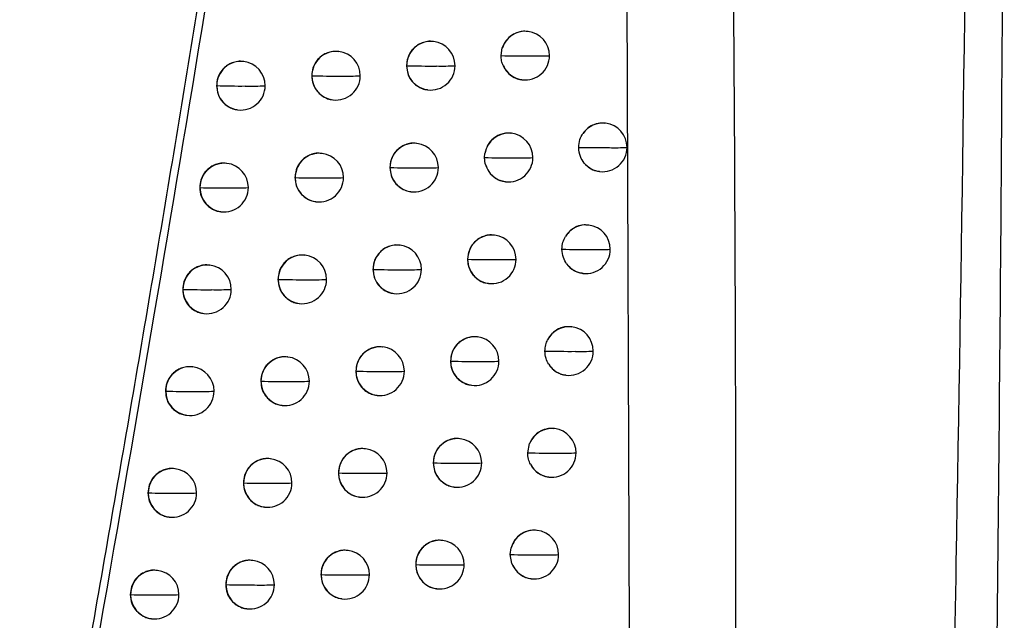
# Model space of a CAD drawing. Header units: millimetres. Extents: x 12 to 1209, y -252 to 1182.
# Tile 63 of 162: x 244 to 264, y 390 to 402. Entities that reach past the tile are written whole.
import ezdxf

# ---------------------------------------------------------------- set-up
doc = ezdxf.new("R2010")
doc.units = ezdxf.units.MM

msp = doc.modelspace()

# ---------------------------------------------------------------- linework, layer by layer
at = {"color": 7, "linetype": 'Continuous', "lineweight": 25}
for p, q in [((256.651, 389.824), (256.562, 411.89)), ((254.564, 402.148), (254.556, 402.15)), ((252.625, 401.942), (252.616, 401.943)), ((250.678, 401.736), (250.67, 401.737)), ((254.011, 401.653), (254.036, 401.81)), ((248.725, 401.531), (248.717, 401.532)), ((252.07, 401.445), (252.071, 401.445)), ((250.121, 401.24), (250.124, 401.239)), ((248.166, 401.035), (248.171, 401.034)), ((254.439, 401.156), (254.445, 401.156)), ((252.499, 400.95), (252.506, 400.949)), ((250.553, 400.744), (250.559, 400.743)), ((248.599, 400.539), (248.606, 400.538)), ((256.157, 400.264), (256.148, 400.265)), ((254.223, 400.056), (254.214, 400.057)), ((252.282, 399.85), (252.274, 399.851)), ((250.334, 399.644), (250.326, 399.645)), ((253.669, 399.561), (253.676, 399.641)), ((248.38, 399.439), (248.372, 399.44)), ((253.686, 399.43), (253.669, 399.561)), ((251.727, 399.354), (251.728, 399.353)), ((256.032, 399.272), (256.038, 399.271)), ((249.777, 399.148), (249.78, 399.148)), ((254.098, 399.064), (254.104, 399.064)), ((247.82, 398.943), (247.826, 398.943)), ((252.157, 398.858), (252.163, 398.857)), ((250.209, 398.652), (250.215, 398.651)), ((248.254, 398.447), (248.261, 398.446)), ((255.813, 398.172), (255.804, 398.173)), ((253.877, 397.965), (253.869, 397.966)), ((251.935, 397.759), (251.927, 397.76)), ((249.986, 397.553), (249.978, 397.554)), ((253.323, 397.469), (253.323, 397.469)), ((248.03, 397.348), (248.022, 397.349)), ((251.379, 397.262), (251.381, 397.262)), ((249.428, 397.057), (249.432, 397.057)), ((255.688, 397.18), (255.694, 397.179)), ((247.471, 396.852), (247.476, 396.852)), ((253.752, 396.973), (253.758, 396.972)), ((251.81, 396.767), (251.816, 396.766)), ((249.86, 396.561), (249.867, 396.56)), ((247.904, 396.356), (247.911, 396.355)), ((255.464, 396.082), (255.455, 396.083)), ((253.527, 395.875), (253.518, 395.876)), ((251.583, 395.668), (251.575, 395.669)), ((249.633, 395.463), (249.625, 395.464)), ((252.972, 395.378), (252.973, 395.378)), ((247.676, 395.258), (247.668, 395.259)), ((251.027, 395.172), (251.029, 395.172)), ((249.075, 394.967), (249.079, 394.966)), ((255.339, 395.089), (255.345, 395.089)), ((247.116, 394.762), (247.122, 394.762)), ((247.122, 394.762), (247.122, 394.762)), ((253.402, 394.882), (253.408, 394.882)), ((251.458, 394.676), (251.464, 394.675)), ((249.507, 394.471), (249.514, 394.47)), ((247.55, 394.266), (247.557, 394.265)), ((255.11, 393.992), (255.102, 393.993)), ((253.172, 393.785), (253.164, 393.786)), ((251.227, 393.579), (251.219, 393.58)), ((254.557, 393.496), (254.596, 393.689)), ((249.276, 393.373), (249.267, 393.374)), ((247.317, 393.169), (247.31, 393.17)), ((252.617, 393.288), (252.618, 393.288)), ((250.67, 393.082), (250.673, 393.082)), ((254.985, 392.999), (254.991, 392.999)), ((248.717, 392.877), (248.721, 392.877)), ((253.047, 392.793), (253.053, 392.792)), ((246.758, 392.673), (246.763, 392.672)), ((246.763, 392.672), (246.763, 392.672)), ((251.102, 392.586), (251.108, 392.586)), ((249.15, 392.381), (249.157, 392.38)), ((247.192, 392.177), (247.198, 392.176)), ((254.752, 391.902), (254.744, 391.903)), ((252.813, 391.696), (252.804, 391.697)), ((254.199, 391.407), (254.219, 391.547)), ((250.866, 391.49), (250.858, 391.491)), ((254.233, 391.221), (254.199, 391.407)), ((248.914, 391.285), (248.906, 391.286)), ((252.257, 391.199), (252.259, 391.199)), ((246.954, 391.08), (246.947, 391.081)), ((250.309, 390.994), (250.312, 390.993)), ((248.355, 390.789), (248.36, 390.788)), ((254.627, 390.91), (254.633, 390.91)), ((246.394, 390.584), (246.4, 390.584)), ((246.4, 390.584), (246.4, 390.584)), ((252.687, 390.704), (252.694, 390.703)), ((250.741, 390.498), (250.747, 390.497)), ((248.788, 390.292), (248.795, 390.292)), ((246.829, 390.088), (246.835, 390.087))]:
    msp.add_line(p, q, dxfattribs=at)
at = {"color": 7, "linetype": 'Continuous', "lineweight": 25, "flags": 128}
for points in [[(248.171, 401.034), (248.171, 401.034), (248.171, 401.034), (248.171, 401.034), (248.171, 401.034), (248.171, 401.034), (248.171, 401.034), (248.171, 401.034), (248.171, 401.035)], [(247.826, 398.943), (247.826, 398.943), (247.826, 398.943), (247.826, 398.943), (247.826, 398.943), (247.826, 398.943), (247.826, 398.943), (247.826, 398.943), (247.826, 398.943)], [(247.476, 396.852), (247.476, 396.852), (247.476, 396.852), (247.476, 396.852), (247.476, 396.852), (247.476, 396.852), (247.476, 396.852), (247.476, 396.852), (247.476, 396.852)]]:
    msp.add_lwpolyline(points, dxfattribs=at)
at = {"color": 7, "linetype": 'Continuous', "lineweight": 25}
for centre, radius, start, end in [((254.507, 401.656), 0.496, 83.3925, 161.8494), ((254.505, 401.652), 0.5, 359.8214, 83.1656), ((252.568, 401.448), 0.497, 83.4435, 180.2152), ((252.565, 401.445), 0.5, 359.8289, 83.1656), ((250.621, 401.242), 0.497, 83.4436, 180.2317), ((250.619, 401.239), 0.5, 359.843, 83.1656), ((254.523, 420.199), 18.554, 268.4189, 270.3385), ((254.505, 401.652), 0.5, 263.1656, 359.8214), ((254.743, 407.858), 6.213, 268.9822, 272.4182), ((248.668, 401.037), 0.497, 83.4437, 180.2498), ((248.665, 401.034), 0.5, 359.8621, 83.1656), ((252.571, 418.427), 16.989, 268.3141, 270.3731), ((252.576, 401.444), 0.505, 179.7884, 179.8513), ((252.567, 401.441), 0.496, 179.5403, 262.9184), ((252.565, 401.445), 0.5, 263.1656, 359.8289), ((252.794, 407.573), 6.135, 268.9437, 272.5319), ((254.505, 401.645), 0.493, 203.5539, 263.0865), ((250.613, 417.472), 16.24, 268.2758, 270.3887), ((250.63, 401.238), 0.505, 179.8049, 179.8513), ((250.62, 401.235), 0.496, 179.5403, 262.9184), ((250.619, 401.239), 0.5, 263.1656, 359.843), ((250.839, 407.484), 6.252, 268.9388, 272.5667), ((248.648, 417.028), 16, 268.2897, 270.3923), ((248.667, 401.03), 0.496, 179.5403, 262.9184), ((248.665, 401.034), 0.5, 263.1656, 359.8621), ((248.876, 407.589), 6.563, 268.9659, 272.5243), ((256.099, 399.774), 0.493, 83.2725, 145.3989), ((256.097, 399.767), 0.5, 359.8204, 83.1656), ((254.166, 399.564), 0.496, 83.3751, 170.9752), ((254.164, 399.56), 0.5, 359.8214, 83.1656), ((252.225, 399.356), 0.497, 83.4435, 180.2178), ((252.223, 399.353), 0.5, 359.8301, 83.1656), ((250.278, 399.15), 0.497, 83.4436, 180.2345), ((250.275, 399.148), 0.5, 359.845, 83.1656), ((256.128, 420.468), 20.706, 268.553, 270.2937), ((256.097, 399.767), 0.5, 263.1656, 359.8204), ((256.342, 406.17), 6.409, 269.0326, 272.2828), ((248.323, 398.945), 0.497, 83.4437, 180.2525), ((248.32, 398.943), 0.5, 359.8644, 83.1656), ((254.178, 417.533), 17.98, 268.3777, 270.3521), ((254.164, 399.554), 0.494, 194.5089, 263.0339), ((254.164, 399.56), 0.5, 263.1656, 359.8214), ((254.4, 405.7), 6.148, 268.9661, 272.4608), ((256.097, 399.759), 0.491, 219.868, 263.1292), ((252.226, 416.049), 16.702, 268.2925, 270.3792), ((252.233, 399.352), 0.505, 179.791, 179.8513), ((252.224, 399.349), 0.496, 179.5403, 262.9184), ((252.223, 399.353), 0.5, 263.1656, 359.8301), ((252.45, 405.451), 6.105, 268.9338, 272.56), ((250.267, 415.195), 16.055, 268.2628, 270.3928), ((250.286, 399.146), 0.505, 179.8077, 179.8513), ((250.276, 399.144), 0.496, 179.5403, 262.9184), ((250.275, 399.148), 0.5, 263.1656, 359.845), ((250.493, 405.389), 6.249, 268.9341, 272.5822), ((248.322, 398.939), 0.496, 179.5403, 262.9184), ((248.301, 414.827), 15.892, 268.2843, 270.3946), ((248.32, 398.943), 0.5, 263.1656, 359.8644), ((248.53, 405.518), 6.583, 268.9654, 272.529), ((255.755, 397.682), 0.494, 83.2934, 148.7455), ((255.753, 397.676), 0.5, 359.8192, 83.1656), ((253.82, 397.471), 0.497, 83.4434, 180.2061), ((253.818, 397.469), 0.5, 359.8217, 83.1656), ((251.878, 397.265), 0.497, 83.4435, 180.2204), ((251.875, 397.262), 0.5, 359.8315, 83.1656), ((255.78, 417.595), 19.925, 268.5051, 270.308), ((255.753, 397.676), 0.5, 263.1656, 359.8192), ((255.996, 403.973), 6.304, 269.011, 272.3383), ((249.929, 397.059), 0.497, 83.4436, 180.2373), ((249.926, 397.057), 0.5, 359.847, 83.1656), ((253.83, 414.987), 17.525, 268.3438, 270.3623), ((253.829, 397.467), 0.505, 179.7793, 179.8513), ((253.819, 397.465), 0.496, 179.5404, 262.9184), ((253.818, 397.469), 0.5, 263.1656, 359.8217), ((254.052, 403.553), 6.091, 268.9514, 272.5005), ((247.973, 396.854), 0.497, 83.4438, 180.2552), ((247.97, 396.852), 0.5, 359.8668, 83.1656), ((251.877, 413.696), 16.441, 268.2726, 270.385), ((251.886, 397.261), 0.505, 179.7936, 179.8513), ((251.877, 397.258), 0.496, 179.5403, 262.9184), ((251.875, 397.262), 0.5, 263.1656, 359.8315), ((252.101, 403.336), 6.082, 268.9249, 272.5857), ((255.753, 397.668), 0.492, 216.4761, 263.1167), ((249.917, 412.936), 15.886, 268.2512, 270.3966), ((249.937, 397.055), 0.505, 179.8104, 179.8513), ((249.928, 397.053), 0.496, 179.5403, 262.9184), ((249.926, 397.057), 0.5, 263.1656, 359.847), ((250.143, 403.3), 6.251, 268.9302, 272.5956), ((247.95, 412.641), 15.796, 268.28, 270.3966), ((247.972, 396.848), 0.496, 179.5403, 262.9185), ((247.97, 396.852), 0.5, 263.1656, 359.8668), ((248.179, 403.451), 6.606, 268.9657, 272.532), ((255.406, 395.59), 0.494, 83.3204, 152.6858), ((255.404, 395.585), 0.5, 359.8183, 83.1656), ((253.47, 395.38), 0.497, 83.4434, 180.2084), ((253.467, 395.378), 0.5, 359.8223, 83.1656), ((251.526, 395.174), 0.497, 83.4435, 180.2231), ((251.524, 395.172), 0.5, 359.833, 83.1656), ((255.428, 414.794), 19.215, 268.4588, 270.3222), ((255.404, 395.585), 0.5, 263.1656, 359.8183), ((255.645, 401.79), 6.212, 268.9908, 272.3905), ((249.576, 394.969), 0.497, 83.4436, 180.2401), ((249.573, 394.966), 0.5, 359.8492, 83.1656), ((253.477, 412.535), 17.164, 268.3165, 270.3698), ((253.478, 395.377), 0.505, 179.7816, 179.8513), ((253.469, 395.374), 0.496, 179.5404, 262.9184), ((253.467, 395.378), 0.5, 263.1656, 359.8223), ((253.7, 401.414), 6.043, 268.9378, 272.5372), ((247.619, 394.764), 0.497, 83.4438, 180.2578), ((247.616, 394.762), 0.5, 359.8693, 83.1656), ((251.523, 411.366), 16.201, 268.2542, 270.3904), ((251.535, 395.17), 0.505, 179.7963, 179.8513), ((251.525, 395.168), 0.496, 179.5403, 262.9184), ((251.524, 395.172), 0.5, 263.1656, 359.833), ((251.748, 401.228), 6.064, 268.9171, 272.6089), ((255.404, 395.577), 0.492, 212.4971, 263.0991), ((249.562, 410.693), 15.734, 268.241, 270.4001), ((249.584, 394.965), 0.505, 179.8132, 179.8513), ((249.575, 394.962), 0.496, 179.5403, 262.9184), ((249.573, 394.966), 0.5, 263.1656, 359.8492), ((249.789, 401.215), 6.256, 268.9271, 272.6071), ((247.594, 410.467), 15.712, 268.2769, 270.3983), ((247.618, 394.758), 0.496, 179.5403, 262.9185), ((247.616, 394.762), 0.5, 263.1656, 359.8693), ((247.823, 401.388), 6.634, 268.9666, 272.5334), ((255.053, 393.5), 0.495, 83.3569, 157.5167), ((255.051, 393.495), 0.5, 359.8178, 83.1656), ((253.115, 393.291), 0.497, 83.4434, 180.2108), ((253.113, 393.288), 0.5, 359.8231, 83.1656), ((251.17, 393.085), 0.497, 83.4435, 180.2259), ((251.168, 393.082), 0.5, 359.8347, 83.1656), ((249.219, 392.879), 0.497, 83.4437, 180.2429), ((249.216, 392.877), 0.5, 359.8514, 83.1656), ((255.071, 412.056), 18.567, 268.4141, 270.3363), ((255.051, 393.495), 0.5, 263.1656, 359.8178), ((255.29, 399.619), 6.131, 268.9721, 272.4393), ((247.261, 392.675), 0.497, 83.4438, 180.2604), ((247.258, 392.672), 0.5, 359.8718, 83.1656), ((253.12, 410.115), 16.834, 268.291, 270.3768), ((253.123, 393.287), 0.505, 179.784, 179.8513), ((253.114, 393.284), 0.496, 179.5404, 262.9184), ((253.113, 393.288), 0.5, 263.1656, 359.8231), ((253.343, 399.283), 6.002, 268.9255, 272.5712), ((255.051, 393.488), 0.493, 207.634, 263.0732), ((251.165, 409.057), 15.982, 268.2375, 270.3954), ((251.178, 393.081), 0.505, 179.7991, 179.8513), ((251.169, 393.078), 0.496, 179.5403, 262.9184), ((251.168, 393.082), 0.5, 263.1656, 359.8347), ((251.39, 399.125), 6.051, 268.9102, 272.6297), ((249.203, 408.466), 15.596, 268.2321, 270.4033), ((249.227, 392.876), 0.505, 179.816, 179.8513), ((249.218, 392.873), 0.496, 179.5403, 262.9184), ((249.216, 392.877), 0.5, 263.1656, 359.8514), ((249.43, 399.135), 6.266, 268.9248, 272.6166), ((247.234, 408.305), 15.64, 268.2749, 270.3997), ((247.26, 392.668), 0.496, 179.5403, 262.9185), ((247.258, 392.672), 0.5, 263.1656, 359.8718), ((247.463, 399.33), 6.665, 268.9681, 272.5332), ((254.695, 391.41), 0.496, 83.4105, 163.9384), ((254.693, 391.406), 0.5, 359.8176, 83.1656), ((252.756, 391.202), 0.497, 83.4434, 180.2133), ((252.753, 391.199), 0.5, 359.824, 83.1656), ((250.81, 390.996), 0.497, 83.4436, 180.2287), ((250.807, 390.993), 0.5, 359.8366, 83.1656), ((254.71, 409.373), 17.974, 268.371, 270.3502), ((254.693, 391.406), 0.5, 263.1656, 359.8176), ((254.93, 397.459), 6.06, 268.9548, 272.485), ((248.857, 390.791), 0.497, 83.4437, 180.2457), ((248.854, 390.788), 0.5, 359.8537, 83.1656), ((252.758, 407.724), 16.532, 268.2672, 270.3834), ((252.764, 391.198), 0.505, 179.7865, 179.8513), ((252.755, 391.195), 0.496, 179.5403, 262.9184), ((252.753, 391.199), 0.5, 263.1656, 359.824), ((252.982, 397.159), 5.967, 268.9143, 272.6024), ((254.693, 391.399), 0.493, 201.1427, 263.0739), ((246.898, 390.586), 0.497, 83.4438, 180.263), ((246.895, 390.584), 0.5, 359.8743, 83.1656), ((250.802, 406.768), 15.782, 268.2223, 270.4001), ((250.818, 390.992), 0.505, 179.8019, 179.8513), ((250.809, 390.989), 0.496, 179.5403, 262.9184), ((250.807, 390.993), 0.5, 263.1656, 359.8366), ((251.028, 397.028), 6.042, 268.9042, 272.6484), ((248.839, 406.253), 15.472, 268.2245, 270.4061), ((248.865, 390.787), 0.505, 179.8188, 179.8513), ((248.856, 390.784), 0.496, 179.5403, 262.9184), ((248.854, 390.788), 0.5, 263.1656, 359.8537), ((249.067, 397.06), 6.28, 268.9233, 272.6243), ((246.87, 406.155), 15.579, 268.274, 270.4009), ((246.897, 390.58), 0.496, 179.5403, 262.9185), ((246.895, 390.584), 0.5, 263.1656, 359.8743), ((247.099, 397.276), 6.7, 268.9702, 272.5315)]:
    msp.add_arc(centre, radius, start, end, dxfattribs=at)
for points, knots in [([(237.468, 348.738), (237.683, 349.721), (238.113, 351.682), (238.744, 354.619), (239.364, 357.541), (239.972, 360.449), (240.567, 363.342), (241.151, 366.221), (241.723, 369.086), (242.284, 371.936), (242.833, 374.772), (243.371, 377.593), (243.898, 380.399), (244.414, 383.191), (244.919, 385.968), (245.414, 388.73), (245.898, 391.478), (246.371, 394.21), (246.834, 396.928), (247.287, 399.631), (247.729, 402.32), (248.162, 404.993), (248.585, 407.651), (248.999, 410.294), (249.402, 412.923), (249.797, 415.536), (250.182, 418.134), (250.558, 420.717), (250.925, 423.285), (251.284, 425.838), (251.516, 427.535), (251.632, 428.381)], [0, 0, 0, 0, 0.037324, 0.074443, 0.111358, 0.148069, 0.184577, 0.220881, 0.256981, 0.292878, 0.328572, 0.364063, 0.399351, 0.434437, 0.46932, 0.504, 0.538478, 0.572754, 0.606828, 0.6407, 0.67437, 0.707838, 0.741105, 0.774171, 0.807035, 0.839698, 0.87216, 0.904421, 0.936481, 0.968341, 1, 1, 1, 1]), ([(261.386, 326.704), (261.697, 334.323), (262.302, 349.111), (262.939, 370.625), (263.376, 390.791), (263.644, 409.608), (263.705, 421.702), (263.735, 427.523)], [0, 0, 0, 0, 0.226828, 0.440242, 0.640242, 0.826828, 1, 1, 1, 1]), ([(264.341, 427.336), (264.343, 418.265), (264.349, 402.068), (264.152, 385.876), (264.065, 378.752)], [0, 0, 0, 0, 0.559992, 1, 1, 1, 1]), ([(257.278, 326.517), (257.704, 337.435), (258.557, 359.272), (258.976, 392.054), (258.683, 413.905), (258.537, 424.829)], [0, 0, 0, 0, 0.333315, 0.666677, 1, 1, 1, 1]), ([(250.72, 420.796), (250.13, 416.803), (248.925, 408.648), (246.885, 396.194), (244.698, 383.768), (242.348, 371.371), (239.857, 358.997), (238.023, 350.605), (237.088, 346.325)], [0, 0, 0, 0, 0.159936, 0.326587, 0.499955, 0.659745, 0.826426, 1, 1, 1, 1]), ([(254.556, 402.149), (254.519, 402.151), (254.451, 402.155), (254.344, 402.131), (254.224, 402.075), (254.104, 401.967), (254.058, 401.861), (254.036, 401.81)], [0, 0, 0, 0, 0.163938, 0.307552, 0.494212, 0.758147, 1, 1, 1, 1]), ([(252.616, 401.939), (252.597, 401.942), (252.539, 401.951), (252.444, 401.936), (252.339, 401.897), (252.249, 401.837), (252.159, 401.745), (252.085, 401.612), (252.074, 401.498), (252.07, 401.445)], [0, 0, 0, 0, 0.069592, 0.212447, 0.347761, 0.475536, 0.595776, 0.812749, 1, 1, 1, 1]), ([(250.67, 401.733), (250.651, 401.736), (250.593, 401.745), (250.497, 401.73), (250.392, 401.692), (250.303, 401.633), (250.212, 401.54), (250.137, 401.407), (250.126, 401.293), (250.121, 401.24)], [0, 0, 0, 0, 0.069501, 0.211466, 0.346156, 0.473571, 0.593709, 0.811235, 1, 1, 1, 1]), ([(254.053, 401.448), (254.041, 401.48), (254.016, 401.545), (254.013, 401.616), (254.011, 401.653)], [0, 0, 0, 0, 0.4810486, 1, 1, 1, 1]), ([(248.716, 401.528), (248.697, 401.531), (248.64, 401.54), (248.544, 401.525), (248.439, 401.487), (248.35, 401.429), (248.258, 401.337), (248.182, 401.204), (248.171, 401.089), (248.166, 401.035)], [0, 0, 0, 0, 0.069443, 0.210014, 0.343716, 0.470548, 0.590506, 0.808856, 1, 1, 1, 1]), ([(252.07, 401.445), (252.075, 401.39), (252.086, 401.272), (252.163, 401.139), (252.255, 401.048), (252.343, 400.993), (252.427, 400.959), (252.482, 400.954), (252.5, 400.953)], [0, 0, 0, 0, 0.228486, 0.484294, 0.623163, 0.768987, 0.921773, 1, 1, 1, 1]), ([(254.053, 401.448), (254.079, 401.4), (254.135, 401.299), (254.264, 401.206), (254.371, 401.164), (254.426, 401.16), (254.439, 401.159)], [0, 0, 0, 0, 0.320529, 0.670402, 0.916616, 1, 1, 1, 1]), ([(250.121, 401.24), (250.127, 401.183), (250.138, 401.064), (250.218, 400.93), (250.311, 400.84), (250.399, 400.786), (250.482, 400.753), (250.535, 400.748), (250.553, 400.747)], [0, 0, 0, 0, 0.233406, 0.490876, 0.629332, 0.773898, 0.924578, 1, 1, 1, 1]), ([(248.166, 401.035), (248.172, 400.976), (248.184, 400.853), (248.269, 400.717), (248.364, 400.629), (248.451, 400.578), (248.532, 400.547), (248.583, 400.543), (248.599, 400.542)], [0, 0, 0, 0, 0.244336, 0.505476, 0.643029, 0.784846, 0.930927, 1, 1, 1, 1]), ([(256.147, 400.259), (256.124, 400.263), (256.05, 400.276), (255.928, 400.245), (255.792, 400.175), (255.726, 400.095), (255.693, 400.054)], [0, 0, 0, 0, 0.137624, 0.425134, 0.707371, 1, 1, 1, 1]), ([(254.214, 400.055), (254.204, 400.057), (254.157, 400.066), (254.076, 400.057), (253.962, 400.025), (253.838, 399.95), (253.723, 399.817), (253.691, 399.699), (253.676, 399.641)], [0, 0, 0, 0, 0.040017, 0.19365, 0.325077, 0.520647, 0.768572, 1, 1, 1, 1]), ([(255.605, 399.768), (255.61, 399.823), (255.618, 399.926), (255.669, 400.013), (255.693, 400.054)], [0, 0, 0, 0, 0.538997, 1, 1, 1, 1]), ([(252.273, 399.847), (252.254, 399.85), (252.197, 399.859), (252.101, 399.844), (251.996, 399.805), (251.907, 399.746), (251.816, 399.653), (251.742, 399.521), (251.731, 399.406), (251.727, 399.354)], [0, 0, 0, 0, 0.069572, 0.2123, 0.347527, 0.475253, 0.59548, 0.812535, 1, 1, 1, 1]), ([(250.326, 399.641), (250.307, 399.644), (250.249, 399.654), (250.153, 399.638), (250.048, 399.6), (249.959, 399.541), (249.868, 399.449), (249.793, 399.316), (249.782, 399.201), (249.777, 399.148)], [0, 0, 0, 0, 0.0694889, 0.2112997, 0.3458819, 0.4732337, 0.5933538, 0.8109732, 1, 1, 1, 1]), ([(255.72, 399.444), (255.69, 399.487), (255.623, 399.583), (255.611, 399.702), (255.605, 399.768)], [0, 0, 0, 0, 0.448159, 1, 1, 1, 1]), ([(248.371, 399.436), (248.352, 399.439), (248.295, 399.449), (248.199, 399.433), (248.095, 399.396), (248.005, 399.338), (247.913, 399.246), (247.837, 399.113), (247.826, 398.997), (247.82, 398.943)], [0, 0, 0, 0, 0.0694364, 0.2097072, 0.3431967, 0.4699016, 0.5898189, 0.8083436, 1, 1, 1, 1]), ([(253.686, 399.43), (253.706, 399.375), (253.749, 399.26), (253.876, 399.141), (253.999, 399.08), (254.072, 399.07), (254.098, 399.066)], [0, 0, 0, 0, 0.2968, 0.614728, 0.864959, 1, 1, 1, 1]), ([(255.72, 399.444), (255.753, 399.41), (255.825, 399.338), (255.938, 399.282), (256.012, 399.279), (256.033, 399.277)], [0, 0, 0, 0, 0.386692, 0.82871, 1, 1, 1, 1]), ([(251.727, 399.354), (251.732, 399.298), (251.743, 399.18), (251.821, 399.047), (251.913, 398.956), (252.001, 398.901), (252.085, 398.867), (252.139, 398.862), (252.157, 398.861)], [0, 0, 0, 0, 0.228948, 0.4849134, 0.6237422, 0.7694431, 0.9220243, 1, 1, 1, 1]), ([(249.777, 399.148), (249.782, 399.091), (249.794, 398.972), (249.874, 398.837), (249.967, 398.747), (250.055, 398.694), (250.138, 398.661), (250.191, 398.657), (250.209, 398.655)], [0, 0, 0, 0, 0.234346, 0.492132, 0.630509, 0.774835, 0.925114, 1, 1, 1, 1]), ([(247.82, 398.943), (247.827, 398.883), (247.839, 398.76), (247.925, 398.624), (248.02, 398.536), (248.108, 398.485), (248.188, 398.455), (248.238, 398.451), (248.254, 398.45)], [0, 0, 0, 0, 0.246765, 0.508721, 0.646074, 0.787281, 0.932344, 1, 1, 1, 1]), ([(255.803, 398.167), (255.774, 398.172), (255.693, 398.183), (255.563, 398.146), (255.427, 398.067), (255.365, 397.982), (255.333, 397.938)], [0, 0, 0, 0, 0.162558, 0.441822, 0.715439, 1, 1, 1, 1]), ([(253.868, 397.962), (253.849, 397.965), (253.792, 397.975), (253.699, 397.959), (253.579, 397.916), (253.478, 397.842), (253.402, 397.747), (253.34, 397.63), (253.33, 397.533), (253.323, 397.469)], [0, 0, 0, 0, 0.069683, 0.212714, 0.33804, 0.534812, 0.65609, 0.774201, 1, 1, 1, 1]), ([(255.26, 397.676), (255.264, 397.726), (255.271, 397.818), (255.313, 397.9), (255.333, 397.938)], [0, 0, 0, 0, 0.532012, 1, 1, 1, 1]), ([(251.926, 397.756), (251.907, 397.759), (251.85, 397.768), (251.754, 397.753), (251.649, 397.714), (251.56, 397.655), (251.469, 397.562), (251.394, 397.43), (251.384, 397.315), (251.379, 397.262)], [0, 0, 0, 0, 0.069553, 0.212153, 0.34729, 0.474965, 0.595178, 0.812316, 1, 1, 1, 1]), ([(255.357, 397.375), (255.331, 397.417), (255.275, 397.508), (255.265, 397.617), (255.26, 397.676)], [0, 0, 0, 0, 0.456254, 1, 1, 1, 1]), ([(249.977, 397.55), (249.958, 397.553), (249.901, 397.563), (249.805, 397.547), (249.7, 397.509), (249.611, 397.45), (249.519, 397.358), (249.444, 397.225), (249.433, 397.11), (249.428, 397.057)], [0, 0, 0, 0, 0.0694776, 0.2111249, 0.3455919, 0.4728762, 0.5929763, 0.8106945, 1, 1, 1, 1]), ([(253.323, 397.469), (253.33, 397.404), (253.34, 397.307), (253.401, 397.191), (253.478, 397.094), (253.581, 397.022), (253.682, 396.982), (253.734, 396.978), (253.752, 396.976)], [0, 0, 0, 0, 0.2644237, 0.4012957, 0.5409127, 0.7788938, 0.9222971, 1, 1, 1, 1]), ([(248.022, 397.345), (248.003, 397.348), (247.945, 397.358), (247.85, 397.343), (247.745, 397.305), (247.656, 397.247), (247.564, 397.156), (247.487, 397.022), (247.476, 396.907), (247.471, 396.852)], [0, 0, 0, 0, 0.0694302, 0.2093418, 0.3425756, 0.4691282, 0.5889964, 0.8077292, 1, 1, 1, 1]), ([(251.379, 397.262), (251.384, 397.207), (251.395, 397.089), (251.473, 396.955), (251.566, 396.864), (251.654, 396.809), (251.738, 396.776), (251.792, 396.771), (251.81, 396.77)], [0, 0, 0, 0, 0.229459, 0.485598, 0.624382, 0.769949, 0.922305, 1, 1, 1, 1]), ([(255.357, 397.375), (255.39, 397.339), (255.459, 397.261), (255.579, 397.196), (255.661, 397.189), (255.689, 397.186)], [0, 0, 0, 0, 0.369191, 0.786593, 1, 1, 1, 1]), ([(249.428, 397.057), (249.434, 397), (249.445, 396.88), (249.526, 396.746), (249.619, 396.656), (249.708, 396.602), (249.79, 396.57), (249.843, 396.566), (249.861, 396.564)], [0, 0, 0, 0, 0.235408, 0.493551, 0.631839, 0.775896, 0.925724, 1, 1, 1, 1]), ([(247.471, 396.852), (247.477, 396.792), (247.49, 396.668), (247.576, 396.531), (247.672, 396.444), (247.76, 396.394), (247.839, 396.364), (247.889, 396.36), (247.905, 396.359)], [0, 0, 0, 0, 0.249656, 0.512582, 0.649697, 0.79018, 0.934032, 1, 1, 1, 1]), ([(255.455, 396.078), (255.425, 396.082), (255.362, 396.09), (255.28, 396.073), (255.225, 396.054), (255.201, 396.043), (255.195, 396.04), (255.194, 396.039), (255.193, 396.039), (255.193, 396.039), (255.193, 396.039), (255.143, 396.015), (255.052, 395.953), (254.994, 395.861), (254.967, 395.817)], [0, 0, 0, 0, 0.154039, 0.323129, 0.425079, 0.450822, 0.457379, 0.459079, 0.459534, 0.459662, 0.459702, 0.459726, 0.744807, 1, 1, 1, 1]), ([(253.518, 395.872), (253.499, 395.875), (253.442, 395.884), (253.346, 395.868), (253.24, 395.829), (253.151, 395.77), (253.061, 395.677), (252.988, 395.545), (252.977, 395.431), (252.972, 395.378)], [0, 0, 0, 0, 0.069648, 0.212891, 0.348476, 0.476407, 0.596688, 0.813415, 1, 1, 1, 1]), ([(254.911, 395.586), (254.914, 395.628), (254.919, 395.709), (254.951, 395.782), (254.967, 395.817)], [0, 0, 0, 0, 0.524618, 1, 1, 1, 1]), ([(251.574, 395.665), (251.556, 395.669), (251.498, 395.678), (251.402, 395.662), (251.297, 395.624), (251.208, 395.564), (251.117, 395.472), (251.042, 395.339), (251.032, 395.225), (251.027, 395.172)], [0, 0, 0, 0, 0.069536, 0.212004, 0.347049, 0.474671, 0.594871, 0.812092, 1, 1, 1, 1]), ([(254.989, 395.313), (254.968, 395.352), (254.922, 395.437), (254.915, 395.534), (254.911, 395.586)], [0, 0, 0, 0, 0.464943, 1, 1, 1, 1]), ([(249.624, 395.46), (249.605, 395.463), (249.548, 395.472), (249.452, 395.457), (249.347, 395.419), (249.258, 395.36), (249.166, 395.268), (249.091, 395.135), (249.08, 395.02), (249.075, 394.967)], [0, 0, 0, 0, 0.069467, 0.210939, 0.345281, 0.472493, 0.592571, 0.810394, 1, 1, 1, 1]), ([(252.972, 395.378), (252.977, 395.323), (252.988, 395.206), (253.065, 395.073), (253.156, 394.982), (253.245, 394.926), (253.329, 394.892), (253.383, 394.887), (253.402, 394.886)], [0, 0, 0, 0, 0.226688, 0.481885, 0.620905, 0.767188, 0.920748, 1, 1, 1, 1]), ([(247.668, 395.255), (247.649, 395.258), (247.591, 395.268), (247.496, 395.253), (247.392, 395.215), (247.302, 395.158), (247.21, 395.066), (247.133, 394.933), (247.122, 394.817), (247.116, 394.762)], [0, 0, 0, 0, 0.069425, 0.20889, 0.341807, 0.46817, 0.587976, 0.806966, 1, 1, 1, 1]), ([(251.027, 395.172), (251.032, 395.116), (251.043, 394.998), (251.122, 394.864), (251.214, 394.774), (251.302, 394.719), (251.386, 394.685), (251.44, 394.681), (251.458, 394.679)], [0, 0, 0, 0, 0.230026, 0.486356, 0.625092, 0.770511, 0.92262, 1, 1, 1, 1]), ([(254.989, 395.313), (255.02, 395.273), (255.085, 395.188), (255.213, 395.111), (255.304, 395.1), (255.34, 395.095)], [0, 0, 0, 0, 0.35148, 0.744297, 1, 1, 1, 1]), ([(249.075, 394.967), (249.081, 394.909), (249.092, 394.789), (249.173, 394.655), (249.267, 394.565), (249.355, 394.512), (249.438, 394.48), (249.49, 394.475), (249.508, 394.474)], [0, 0, 0, 0, 0.236617, 0.495165, 0.633352, 0.777103, 0.92642, 1, 1, 1, 1]), ([(247.116, 394.762), (247.123, 394.701), (247.136, 394.576), (247.224, 394.439), (247.321, 394.352), (247.408, 394.303), (247.486, 394.274), (247.535, 394.27), (247.55, 394.269)], [0, 0, 0, 0, 0.253145, 0.517243, 0.654072, 0.793682, 0.936073, 1, 1, 1, 1]), ([(255.101, 393.99), (255.07, 393.993), (255.006, 393.999), (254.92, 393.981), (254.856, 393.958), (254.773, 393.915), (254.672, 393.836), (254.62, 393.737), (254.596, 393.689)], [0, 0, 0, 0, 0.153151, 0.306116, 0.414688, 0.478781, 0.752179, 1, 1, 1, 1]), ([(253.163, 393.782), (253.144, 393.785), (253.087, 393.794), (252.991, 393.779), (252.886, 393.74), (252.797, 393.68), (252.706, 393.587), (252.632, 393.455), (252.622, 393.341), (252.617, 393.288)], [0, 0, 0, 0, 0.069622, 0.212742, 0.348242, 0.476125, 0.596395, 0.813204, 1, 1, 1, 1]), ([(251.218, 393.576), (251.199, 393.579), (251.142, 393.588), (251.046, 393.573), (250.941, 393.534), (250.852, 393.475), (250.761, 393.382), (250.686, 393.25), (250.675, 393.136), (250.67, 393.082)], [0, 0, 0, 0, 0.06952, 0.211852, 0.346802, 0.474369, 0.594554, 0.81186, 1, 1, 1, 1]), ([(249.267, 393.37), (249.248, 393.374), (249.191, 393.383), (249.095, 393.367), (248.99, 393.329), (248.9, 393.271), (248.809, 393.179), (248.733, 393.046), (248.722, 392.931), (248.717, 392.877)], [0, 0, 0, 0, 0.069458, 0.210738, 0.344945, 0.472076, 0.592129, 0.810067, 1, 1, 1, 1]), ([(254.614, 393.259), (254.598, 393.295), (254.565, 393.37), (254.56, 393.452), (254.557, 393.496)], [0, 0, 0, 0, 0.47434, 1, 1, 1, 1]), ([(247.309, 393.166), (247.29, 393.169), (247.233, 393.178), (247.138, 393.163), (247.034, 393.126), (246.944, 393.069), (246.852, 392.978), (246.774, 392.844), (246.763, 392.728), (246.758, 392.673)], [0, 0, 0, 0, 0.06942, 0.208307, 0.340811, 0.466927, 0.586654, 0.805976, 1, 1, 1, 1]), ([(252.617, 393.288), (252.622, 393.233), (252.633, 393.116), (252.71, 392.983), (252.802, 392.892), (252.89, 392.836), (252.974, 392.802), (253.029, 392.797), (253.047, 392.796)], [0, 0, 0, 0, 0.227022, 0.482335, 0.621324, 0.767516, 0.920922, 1, 1, 1, 1]), ([(254.614, 393.259), (254.643, 393.215), (254.703, 393.121), (254.81, 393.051), (254.897, 393.018), (254.942, 393.004), (254.975, 393.002), (254.985, 393.002)], [0, 0, 0, 0, 0.332857, 0.700199, 0.785545, 0.931136, 1, 1, 1, 1]), ([(250.67, 393.082), (250.676, 393.027), (250.687, 392.908), (250.766, 392.774), (250.858, 392.684), (250.946, 392.629), (251.03, 392.596), (251.084, 392.591), (251.102, 392.59)], [0, 0, 0, 0, 0.230656, 0.4872, 0.625882, 0.771138, 0.922974, 1, 1, 1, 1]), ([(248.717, 392.877), (248.723, 392.82), (248.735, 392.699), (248.817, 392.564), (248.91, 392.475), (248.999, 392.422), (249.081, 392.39), (249.133, 392.386), (249.15, 392.384)], [0, 0, 0, 0, 0.238, 0.497012, 0.635085, 0.778487, 0.92722, 1, 1, 1, 1]), ([(246.758, 392.673), (246.764, 392.611), (246.778, 392.484), (246.886, 392.317), (247.021, 392.223), (247.129, 392.184), (247.177, 392.18), (247.192, 392.179)], [0, 0, 0, 0, 0.257782, 0.523683, 0.797709, 0.9385, 1, 1, 1, 1]), ([(254.744, 391.903), (254.705, 391.905), (254.634, 391.909), (254.523, 391.882), (254.402, 391.822), (254.283, 391.709), (254.239, 391.599), (254.219, 391.547)], [0, 0, 0, 0, 0.170271, 0.310841, 0.500389, 0.760619, 1, 1, 1, 1]), ([(252.804, 391.693), (252.785, 391.696), (252.727, 391.705), (252.631, 391.69), (252.526, 391.651), (252.437, 391.591), (252.347, 391.499), (252.273, 391.366), (252.262, 391.252), (252.257, 391.199)], [0, 0, 0, 0, 0.069592, 0.212588, 0.348003, 0.475838, 0.596097, 0.81299, 1, 1, 1, 1]), ([(250.858, 391.487), (250.839, 391.49), (250.781, 391.499), (250.685, 391.484), (250.58, 391.445), (250.491, 391.386), (250.4, 391.294), (250.325, 391.161), (250.314, 391.047), (250.309, 390.994)], [0, 0, 0, 0, 0.0695062, 0.2116968, 0.3465477, 0.4740576, 0.5942262, 0.8116198, 1, 1, 1, 1]), ([(248.905, 391.282), (248.886, 391.285), (248.829, 391.294), (248.733, 391.279), (248.628, 391.241), (248.539, 391.182), (248.447, 391.09), (248.371, 390.957), (248.36, 390.842), (248.355, 390.789)], [0, 0, 0, 0, 0.0694497, 0.2105169, 0.3445733, 0.4716157, 0.5916416, 0.8097045, 1, 1, 1, 1]), ([(252.257, 391.199), (252.262, 391.144), (252.273, 391.027), (252.351, 390.894), (252.442, 390.803), (252.53, 390.747), (252.615, 390.713), (252.669, 390.708), (252.688, 390.707)], [0, 0, 0, 0, 0.22739, 0.482829, 0.621786, 0.767879, 0.921117, 1, 1, 1, 1]), ([(254.233, 391.221), (254.258, 391.171), (254.31, 391.066), (254.439, 390.967), (254.55, 390.92), (254.61, 390.914), (254.627, 390.913)], [0, 0, 0, 0, 0.313008, 0.653371, 0.900486, 1, 1, 1, 1]), ([(246.946, 391.077), (246.927, 391.08), (246.87, 391.09), (246.776, 391.075), (246.672, 391.038), (246.582, 390.981), (246.49, 390.89), (246.411, 390.756), (246.4, 390.639), (246.394, 390.584)], [0, 0, 0, 0, 0.0694155, 0.2075064, 0.3394419, 0.4652186, 0.5848335, 0.8046133, 1, 1, 1, 1]), ([(250.309, 390.994), (250.315, 390.938), (250.326, 390.819), (250.405, 390.685), (250.498, 390.595), (250.586, 390.54), (250.669, 390.507), (250.723, 390.502), (250.741, 390.501)], [0, 0, 0, 0, 0.231362, 0.488144, 0.626766, 0.77184, 0.923372, 1, 1, 1, 1]), ([(248.355, 390.789), (248.361, 390.731), (248.373, 390.61), (248.455, 390.474), (248.55, 390.385), (248.638, 390.333), (248.719, 390.301), (248.771, 390.297), (248.788, 390.296)], [0, 0, 0, 0, 0.239595, 0.499143, 0.637084, 0.780084, 0.928145, 1, 1, 1, 1]), ([(246.394, 390.584), (246.401, 390.521), (246.415, 390.392), (246.526, 390.225), (246.662, 390.133), (246.768, 390.095), (246.815, 390.092), (246.829, 390.091)], [0, 0, 0, 0, 0.26316, 0.530866, 0.803126, 0.941661, 1, 1, 1, 1])]:
    msp.add_open_spline(points, degree=3, knots=knots, dxfattribs=at)

doc.saveas('drawing.dxf')
